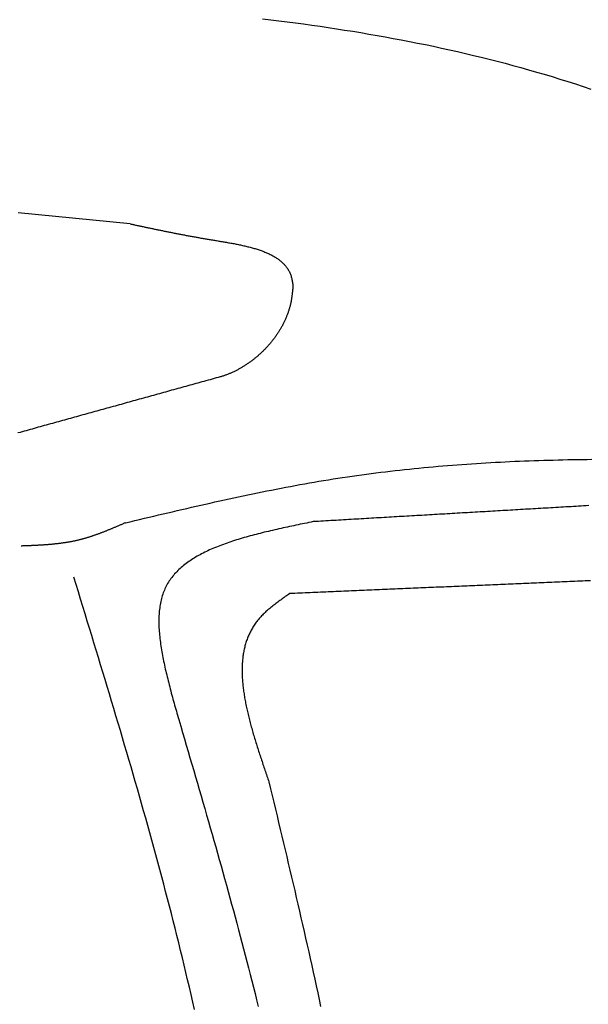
# Model space of a CAD drawing. Extents: x 715 to 7297, y 167 to 5810.
# Tile 84 of 92: x 5228 to 5472, y 4515 to 4939. Entities that reach past the tile are written whole.
import ezdxf

# ---------------------------------------------------------------- set-up
doc = ezdxf.new("R2010")
doc.units = 0
doc.layers.add('CAR', color=10, linetype='CONTINUOUS')

msp = doc.modelspace()

# ---------------------------------------------------------------- linework, layer by layer
at = {"layer": 'CAR'}
for points in [[(5332.11, 4939.87, 0), (5335.66, 4939.44, 0), (5339.2, 4939, 0), (5342.75, 4938.55, 0), (5346.28, 4938.09, 0), (5349.82, 4937.62, 0), (5353.34, 4937.13, 0), (5356.87, 4936.62, 0), (5360.39, 4936.11, 0), (5363.9, 4935.57, 0), (5367.41, 4935.03, 0), (5370.92, 4934.47, 0), (5374.42, 4933.89, 0), (5377.91, 4933.3, 0), (5381.4, 4932.69, 0), (5384.89, 4932.07, 0), (5388.37, 4931.43, 0), (5391.84, 4930.78, 0), (5395.31, 4930.11, 0), (5398.78, 4929.42, 0), (5402.24, 4928.72, 0), (5405.69, 4928, 0), (5409.14, 4927.26, 0), (5412.58, 4926.5, 0), (5416.01, 4925.72, 0), (5419.44, 4924.93, 0), (5422.87, 4924.12, 0), (5426.29, 4923.29, 0), (5429.7, 4922.44, 0), (5433.1, 4921.57, 0), (5436.5, 4920.69, 0), (5439.89, 4919.78, 0), (5443.28, 4918.85, 0), (5446.66, 4917.9, 0), (5450.03, 4916.94, 0), (5453.4, 4915.95, 0), (5456.76, 4914.94, 0), (5460.11, 4913.91, 0), (5463.46, 4912.86, 0), (5466.8, 4911.78, 0), (5470.13, 4910.69, 0), (5473.45, 4909.57, 0)], [(5275.2, 4851.51, 0), (5259.13, 4853.11, 0), (5243.05, 4854.71, 0), (5226.98, 4856.31, 0)], [(5275.2, 4851.51, 0), (5275.57, 4851.44, 0), (5275.94, 4851.36, 0), (5276.31, 4851.28, 0), (5276.68, 4851.2, 0), (5277.04, 4851.12, 0), (5277.41, 4851.04, 0), (5277.78, 4850.97, 0), (5278.15, 4850.89, 0), (5278.52, 4850.81, 0), (5278.89, 4850.73, 0), (5279.26, 4850.65, 0), (5279.62, 4850.57, 0), (5279.99, 4850.5, 0), (5280.36, 4850.42, 0), (5280.73, 4850.34, 0), (5281.1, 4850.26, 0), (5281.47, 4850.18, 0), (5281.85, 4850.1, 0), (5282.22, 4850.03, 0), (5282.59, 4849.95, 0), (5282.96, 4849.87, 0), (5283.33, 4849.79, 0), (5283.71, 4849.71, 0), (5284.08, 4849.64, 0), (5284.46, 4849.56, 0), (5284.83, 4849.48, 0), (5285.21, 4849.4, 0), (5285.58, 4849.32, 0), (5285.96, 4849.24, 0), (5286.34, 4849.17, 0), (5286.71, 4849.09, 0), (5287.09, 4849.01, 0), (5287.47, 4848.93, 0), (5287.85, 4848.85, 0), (5288.23, 4848.78, 0), (5288.62, 4848.7, 0), (5289, 4848.62, 0), (5289.38, 4848.54, 0), (5289.77, 4848.46, 0), (5290.15, 4848.39, 0), (5290.54, 4848.31, 0), (5290.92, 4848.23, 0), (5291.31, 4848.15, 0), (5291.7, 4848.08, 0), (5292.09, 4848, 0), (5292.48, 4847.92, 0), (5292.87, 4847.84, 0), (5293.26, 4847.76, 0), (5293.66, 4847.69, 0), (5294.05, 4847.61, 0), (5294.45, 4847.53, 0), (5294.84, 4847.45, 0), (5295.24, 4847.38, 0), (5295.64, 4847.3, 0), (5296.04, 4847.22, 0), (5296.44, 4847.14, 0), (5296.85, 4847.07, 0), (5297.25, 4846.99, 0), (5297.66, 4846.91, 0), (5298.06, 4846.84, 0), (5298.47, 4846.76, 0), (5298.88, 4846.68, 0), (5299.29, 4846.6, 0), (5299.7, 4846.53, 0), (5300.12, 4846.45, 0), (5300.53, 4846.37, 0), (5300.95, 4846.3, 0), (5301.37, 4846.22, 0), (5301.78, 4846.14, 0), (5302.21, 4846.07, 0), (5302.63, 4845.99, 0), (5303.05, 4845.91, 0), (5303.48, 4845.84, 0), (5303.9, 4845.76, 0), (5304.33, 4845.68, 0), (5304.76, 4845.61, 0), (5305.2, 4845.53, 0), (5305.63, 4845.45, 0), (5306.07, 4845.38, 0), (5306.5, 4845.3, 0), (5306.94, 4845.22, 0), (5307.38, 4845.15, 0), (5307.83, 4845.07, 0), (5308.27, 4844.99, 0), (5308.72, 4844.92, 0), (5309.16, 4844.84, 0), (5309.61, 4844.77, 0), (5310.07, 4844.69, 0), (5310.52, 4844.62, 0), (5310.98, 4844.54, 0), (5311.43, 4844.46, 0), (5311.89, 4844.39, 0), (5312.35, 4844.31, 0), (5312.82, 4844.24, 0), (5313.28, 4844.16, 0), (5313.74, 4844.08, 0), (5314.21, 4844, 0), (5314.68, 4843.93, 0), (5315.14, 4843.85, 0), (5315.61, 4843.77, 0), (5316.08, 4843.69, 0), (5316.55, 4843.61, 0), (5317.02, 4843.53, 0), (5317.49, 4843.44, 0), (5317.96, 4843.36, 0), (5318.43, 4843.28, 0), (5318.9, 4843.19, 0), (5319.37, 4843.1, 0), (5319.84, 4843.02, 0), (5320.31, 4842.93, 0), (5320.78, 4842.83, 0), (5321.24, 4842.74, 0), (5321.71, 4842.65, 0), (5322.17, 4842.55, 0), (5322.64, 4842.46, 0), (5323.1, 4842.36, 0), (5323.56, 4842.25, 0), (5324.02, 4842.15, 0), (5324.48, 4842.05, 0), (5324.94, 4841.94, 0), (5325.39, 4841.83, 0), (5325.84, 4841.72, 0), (5326.29, 4841.61, 0), (5326.74, 4841.49, 0), (5327.19, 4841.37, 0), (5327.63, 4841.25, 0), (5328.07, 4841.13, 0), (5328.51, 4841, 0), (5328.94, 4840.87, 0), (5329.38, 4840.74, 0), (5329.81, 4840.61, 0), (5330.23, 4840.47, 0), (5330.65, 4840.33, 0), (5331.07, 4840.19, 0), (5331.49, 4840.04, 0), (5331.9, 4839.89, 0), (5332.3, 4839.74, 0), (5332.71, 4839.58, 0), (5333.11, 4839.42, 0), (5333.5, 4839.26, 0), (5333.89, 4839.1, 0), (5334.28, 4838.93, 0), (5334.66, 4838.75, 0), (5335.04, 4838.57, 0), (5335.41, 4838.39, 0), (5335.78, 4838.21, 0), (5336.14, 4838.02, 0), (5336.49, 4837.83, 0), (5336.84, 4837.63, 0), (5337.19, 4837.43, 0), (5337.53, 4837.22, 0), (5337.86, 4837.01, 0), (5338.19, 4836.8, 0), (5338.52, 4836.58, 0), (5338.83, 4836.36, 0), (5339.14, 4836.13, 0), (5339.45, 4835.9, 0), (5339.74, 4835.66, 0), (5340.03, 4835.42, 0), (5340.32, 4835.17, 0), (5340.59, 4834.92, 0), (5340.86, 4834.66, 0), (5341.13, 4834.4, 0), (5341.38, 4834.13, 0), (5341.63, 4833.86, 0), (5341.87, 4833.59, 0), (5342.11, 4833.3, 0), (5342.33, 4833.01, 0), (5342.55, 4832.72, 0), (5342.76, 4832.42, 0), (5342.96, 4832.12, 0), (5343.16, 4831.81, 0), (5343.34, 4831.49, 0), (5343.52, 4831.17, 0), (5343.69, 4830.84, 0), (5343.85, 4830.51, 0), (5344, 4830.17, 0), (5344.14, 4829.82, 0), (5344.27, 4829.47, 0), (5344.39, 4829.11, 0), (5344.51, 4828.74, 0), (5344.61, 4828.37, 0), (5344.71, 4828, 0), (5344.79, 4827.61, 0), (5344.87, 4827.22, 0), (5344.94, 4826.83, 0), (5345, 4826.43, 0), (5345.06, 4826.02, 0), (5345.12, 4825.62, 0), (5345.17, 4825.21, 0), (5345.22, 4824.8, 0)], [(5345.22, 4824.8, 0), (5345.19, 4824.48, 0), (5345.16, 4824.16, 0), (5345.13, 4823.84, 0), (5345.1, 4823.52, 0), (5345.07, 4823.2, 0), (5345.03, 4822.88, 0), (5345, 4822.55, 0), (5344.97, 4822.23, 0), (5344.93, 4821.91, 0), (5344.89, 4821.59, 0), (5344.86, 4821.27, 0), (5344.82, 4820.95, 0), (5344.78, 4820.63, 0), (5344.73, 4820.31, 0), (5344.69, 4819.99, 0), (5344.64, 4819.67, 0), (5344.59, 4819.35, 0), (5344.54, 4819.03, 0), (5344.48, 4818.71, 0), (5344.43, 4818.39, 0), (5344.37, 4818.07, 0), (5344.3, 4817.75, 0), (5344.24, 4817.44, 0), (5344.17, 4817.12, 0), (5344.09, 4816.8, 0), (5344.02, 4816.49, 0), (5343.94, 4816.17, 0), (5343.85, 4815.85, 0), (5343.77, 4815.54, 0), (5343.68, 4815.22, 0), (5343.59, 4814.91, 0), (5343.49, 4814.59, 0), (5343.39, 4814.28, 0), (5343.29, 4813.97, 0), (5343.19, 4813.65, 0), (5343.08, 4813.34, 0), (5342.97, 4813.03, 0), (5342.86, 4812.72, 0), (5342.74, 4812.41, 0), (5342.62, 4812.1, 0), (5342.5, 4811.79, 0), (5342.38, 4811.48, 0), (5342.25, 4811.17, 0), (5342.12, 4810.87, 0), (5341.98, 4810.56, 0), (5341.85, 4810.26, 0), (5341.71, 4809.95, 0), (5341.57, 4809.65, 0), (5341.42, 4809.34, 0), (5341.28, 4809.04, 0), (5341.13, 4808.74, 0), (5340.97, 4808.44, 0), (5340.82, 4808.14, 0), (5340.66, 4807.84, 0), (5340.5, 4807.55, 0), (5340.34, 4807.25, 0), (5340.17, 4806.95, 0), (5340, 4806.66, 0), (5339.83, 4806.37, 0), (5339.66, 4806.07, 0), (5339.49, 4805.78, 0), (5339.31, 4805.49, 0), (5339.13, 4805.2, 0), (5338.94, 4804.91, 0), (5338.76, 4804.63, 0), (5338.57, 4804.34, 0), (5338.38, 4804.06, 0), (5338.19, 4803.77, 0), (5338, 4803.49, 0), (5337.8, 4803.21, 0), (5337.6, 4802.93, 0), (5337.4, 4802.65, 0), (5337.2, 4802.38, 0), (5336.99, 4802.1, 0), (5336.78, 4801.83, 0), (5336.57, 4801.55, 0), (5336.36, 4801.28, 0), (5336.15, 4801.01, 0), (5335.93, 4800.74, 0), (5335.71, 4800.48, 0), (5335.49, 4800.21, 0), (5335.27, 4799.95, 0), (5335.05, 4799.68, 0), (5334.82, 4799.42, 0), (5334.59, 4799.16, 0), (5334.36, 4798.9, 0), (5334.13, 4798.65, 0), (5333.9, 4798.39, 0), (5333.66, 4798.14, 0), (5333.42, 4797.89, 0), (5333.18, 4797.64, 0), (5332.94, 4797.39, 0), (5332.7, 4797.14, 0), (5332.46, 4796.9, 0), (5332.21, 4796.65, 0), (5331.96, 4796.41, 0), (5331.71, 4796.17, 0), (5331.46, 4795.94, 0), (5331.21, 4795.7, 0), (5330.95, 4795.47, 0), (5330.7, 4795.23, 0), (5330.44, 4795, 0), (5330.18, 4794.78, 0), (5329.92, 4794.55, 0), (5329.66, 4794.32, 0), (5329.39, 4794.1, 0), (5329.13, 4793.88, 0), (5328.86, 4793.66, 0), (5328.6, 4793.45, 0), (5328.33, 4793.23, 0), (5328.06, 4793.02, 0), (5327.78, 4792.81, 0), (5327.51, 4792.6, 0), (5327.23, 4792.39, 0), (5326.96, 4792.19, 0), (5326.68, 4791.99, 0), (5326.4, 4791.79, 0), (5326.12, 4791.59, 0), (5325.84, 4791.4, 0), (5325.56, 4791.2, 0), (5325.28, 4791.01, 0), (5324.99, 4790.82, 0), (5324.71, 4790.64, 0), (5324.42, 4790.46, 0), (5324.13, 4790.27, 0), (5323.84, 4790.09, 0), (5323.55, 4789.92, 0), (5323.26, 4789.74, 0), (5322.97, 4789.57, 0), (5322.68, 4789.4, 0), (5322.39, 4789.24, 0), (5322.09, 4789.07, 0), (5321.8, 4788.91, 0), (5321.5, 4788.75, 0), (5321.2, 4788.59, 0), (5320.9, 4788.44, 0), (5320.61, 4788.29, 0), (5320.31, 4788.14, 0), (5320.01, 4787.99, 0), (5319.71, 4787.85, 0), (5319.4, 4787.71, 0), (5319.1, 4787.57, 0), (5318.8, 4787.43, 0), (5318.49, 4787.3, 0), (5318.19, 4787.17, 0), (5317.89, 4787.04, 0), (5317.58, 4786.92, 0), (5317.27, 4786.8, 0), (5316.97, 4786.68, 0), (5316.66, 4786.56, 0), (5316.35, 4786.45, 0), (5316.04, 4786.34, 0), (5315.74, 4786.23, 0), (5315.43, 4786.13, 0), (5315.12, 4786.02, 0), (5314.81, 4785.93, 0), (5314.5, 4785.83, 0), (5314.19, 4785.74, 0), (5313.88, 4785.65, 0)], [(5313.88, 4785.65, 0), (5313.01, 4785.41, 0), (5312.14, 4785.17, 0), (5311.27, 4784.92, 0), (5310.4, 4784.68, 0), (5309.53, 4784.44, 0), (5308.66, 4784.2, 0), (5307.78, 4783.96, 0), (5306.91, 4783.72, 0), (5306.04, 4783.48, 0), (5305.17, 4783.23, 0), (5304.3, 4782.99, 0), (5303.43, 4782.75, 0), (5302.56, 4782.51, 0), (5301.69, 4782.27, 0), (5300.82, 4782.03, 0), (5299.95, 4781.79, 0), (5299.08, 4781.54, 0), (5298.21, 4781.3, 0), (5297.34, 4781.06, 0), (5296.47, 4780.82, 0), (5295.6, 4780.58, 0), (5294.73, 4780.34, 0), (5293.86, 4780.1, 0), (5292.99, 4779.86, 0), (5292.12, 4779.61, 0), (5291.25, 4779.37, 0), (5290.38, 4779.13, 0), (5289.51, 4778.89, 0), (5288.64, 4778.65, 0), (5287.77, 4778.41, 0), (5286.9, 4778.17, 0), (5286.03, 4777.92, 0), (5285.16, 4777.68, 0), (5284.29, 4777.44, 0), (5283.42, 4777.2, 0), (5282.55, 4776.96, 0), (5281.68, 4776.72, 0), (5280.81, 4776.48, 0), (5279.94, 4776.24, 0), (5279.07, 4775.99, 0), (5278.2, 4775.75, 0), (5277.33, 4775.51, 0), (5276.46, 4775.27, 0), (5275.59, 4775.03, 0), (5274.72, 4774.79, 0), (5273.85, 4774.55, 0), (5272.98, 4774.3, 0), (5272.11, 4774.06, 0), (5271.24, 4773.82, 0), (5270.37, 4773.58, 0), (5269.5, 4773.34, 0), (5268.63, 4773.1, 0), (5267.76, 4772.86, 0), (5266.89, 4772.61, 0), (5266.02, 4772.37, 0), (5265.15, 4772.13, 0), (5264.27, 4771.89, 0), (5263.4, 4771.65, 0), (5262.53, 4771.41, 0), (5261.66, 4771.17, 0), (5260.79, 4770.93, 0), (5259.92, 4770.68, 0), (5259.05, 4770.44, 0), (5258.18, 4770.2, 0), (5257.31, 4769.96, 0), (5256.44, 4769.72, 0), (5255.57, 4769.48, 0), (5254.7, 4769.24, 0), (5253.83, 4768.99, 0), (5252.96, 4768.75, 0), (5252.09, 4768.51, 0), (5251.22, 4768.27, 0), (5250.35, 4768.03, 0), (5249.48, 4767.79, 0), (5248.61, 4767.55, 0), (5247.74, 4767.31, 0), (5246.87, 4767.06, 0), (5246, 4766.82, 0), (5245.13, 4766.58, 0), (5244.26, 4766.34, 0), (5243.39, 4766.1, 0), (5242.52, 4765.86, 0), (5241.65, 4765.62, 0), (5240.78, 4765.37, 0), (5239.91, 4765.13, 0), (5239.04, 4764.89, 0), (5238.17, 4764.65, 0), (5237.3, 4764.41, 0), (5236.43, 4764.17, 0), (5235.56, 4763.93, 0), (5234.69, 4763.68, 0), (5233.82, 4763.44, 0), (5232.95, 4763.2, 0), (5232.08, 4762.96, 0), (5231.21, 4762.72, 0), (5230.34, 4762.48, 0), (5229.47, 4762.24, 0), (5228.6, 4762, 0), (5227.73, 4761.75, 0), (5226.86, 4761.51, 0)], [(5273.14, 4722.81, 0), (5275.16, 4723.29, 0), (5277.19, 4723.78, 0), (5279.21, 4724.26, 0), (5281.24, 4724.74, 0), (5283.26, 4725.22, 0), (5285.29, 4725.7, 0), (5287.31, 4726.17, 0), (5289.34, 4726.65, 0), (5291.37, 4727.13, 0), (5293.39, 4727.6, 0), (5295.42, 4728.07, 0), (5297.44, 4728.54, 0), (5299.47, 4729.01, 0), (5301.5, 4729.48, 0), (5303.53, 4729.94, 0), (5305.55, 4730.4, 0), (5307.58, 4730.86, 0), (5309.61, 4731.32, 0), (5311.64, 4731.77, 0), (5313.67, 4732.22, 0), (5315.7, 4732.67, 0), (5317.73, 4733.12, 0), (5319.76, 4733.56, 0), (5321.79, 4733.99, 0), (5323.82, 4734.42, 0), (5325.85, 4734.85, 0), (5327.88, 4735.28, 0), (5329.91, 4735.7, 0), (5331.95, 4736.11, 0), (5333.98, 4736.52, 0), (5336.01, 4736.93, 0), (5338.05, 4737.33, 0), (5340.08, 4737.72, 0), (5342.12, 4738.11, 0), (5344.15, 4738.5, 0), (5346.19, 4738.88, 0), (5348.23, 4739.25, 0), (5350.27, 4739.62, 0), (5352.31, 4739.98, 0), (5354.35, 4740.33, 0), (5356.39, 4740.68, 0), (5358.43, 4741.02, 0), (5360.47, 4741.35, 0), (5362.51, 4741.68, 0), (5364.56, 4742, 0), (5366.6, 4742.31, 0), (5368.65, 4742.62, 0), (5370.69, 4742.92, 0), (5372.74, 4743.21, 0), (5374.79, 4743.49, 0), (5376.84, 4743.77, 0), (5378.89, 4744.04, 0), (5380.94, 4744.31, 0), (5382.99, 4744.56, 0), (5385.04, 4744.81, 0), (5387.09, 4745.06, 0), (5389.14, 4745.29, 0), (5391.2, 4745.52, 0), (5393.25, 4745.75, 0), (5395.31, 4745.97, 0), (5397.37, 4746.18, 0), (5399.42, 4746.38, 0), (5401.48, 4746.58, 0), (5403.54, 4746.78, 0), (5405.6, 4746.96, 0), (5407.66, 4747.14, 0), (5409.72, 4747.32, 0), (5411.78, 4747.49, 0), (5413.84, 4747.65, 0), (5415.9, 4747.81, 0), (5417.96, 4747.96, 0), (5420.03, 4748.11, 0), (5422.09, 4748.25, 0), (5424.16, 4748.38, 0), (5426.22, 4748.51, 0), (5428.29, 4748.64, 0), (5430.35, 4748.76, 0), (5432.42, 4748.87, 0), (5434.49, 4748.98, 0), (5436.56, 4749.08, 0), (5438.63, 4749.18, 0), (5440.7, 4749.28, 0), (5442.77, 4749.36, 0), (5444.84, 4749.45, 0), (5446.91, 4749.53, 0), (5448.98, 4749.6, 0), (5451.05, 4749.67, 0), (5453.13, 4749.74, 0), (5455.2, 4749.8, 0), (5457.27, 4749.85, 0), (5459.35, 4749.91, 0), (5461.42, 4749.95, 0), (5463.5, 4750, 0), (5465.57, 4750.04, 0), (5467.65, 4750.07, 0), (5469.73, 4750.1, 0), (5471.8, 4750.13, 0), (5473.88, 4750.15, 0)], [(5472.51, 4730.2, 0), (5471.42, 4730.13, 0), (5470.33, 4730.07, 0), (5469.25, 4730.01, 0), (5468.16, 4729.94, 0), (5467.07, 4729.88, 0), (5465.98, 4729.82, 0), (5464.9, 4729.75, 0), (5463.81, 4729.69, 0), (5462.72, 4729.63, 0), (5461.63, 4729.56, 0), (5460.55, 4729.5, 0), (5459.46, 4729.44, 0), (5458.37, 4729.37, 0), (5457.28, 4729.31, 0), (5456.2, 4729.25, 0), (5455.11, 4729.18, 0), (5454.02, 4729.12, 0), (5452.93, 4729.06, 0), (5451.85, 4728.99, 0), (5450.76, 4728.93, 0), (5449.67, 4728.87, 0), (5448.58, 4728.8, 0), (5447.5, 4728.74, 0), (5446.41, 4728.68, 0), (5445.32, 4728.61, 0), (5444.23, 4728.55, 0), (5443.15, 4728.49, 0), (5442.06, 4728.42, 0), (5440.97, 4728.36, 0), (5439.88, 4728.3, 0), (5438.8, 4728.23, 0), (5437.71, 4728.17, 0), (5436.62, 4728.11, 0), (5435.53, 4728.04, 0), (5434.44, 4727.98, 0), (5433.36, 4727.92, 0), (5432.27, 4727.85, 0), (5431.18, 4727.79, 0), (5430.09, 4727.73, 0), (5429.01, 4727.66, 0), (5427.92, 4727.6, 0), (5426.83, 4727.54, 0), (5425.74, 4727.47, 0), (5424.66, 4727.41, 0), (5423.57, 4727.35, 0), (5422.48, 4727.28, 0), (5421.39, 4727.22, 0), (5420.31, 4727.16, 0), (5419.22, 4727.09, 0), (5418.13, 4727.03, 0), (5417.04, 4726.97, 0), (5415.96, 4726.9, 0), (5414.87, 4726.84, 0), (5413.78, 4726.78, 0), (5412.69, 4726.71, 0), (5411.61, 4726.65, 0), (5410.52, 4726.59, 0), (5409.43, 4726.52, 0), (5408.34, 4726.46, 0), (5407.26, 4726.4, 0), (5406.17, 4726.34, 0), (5405.08, 4726.27, 0), (5403.99, 4726.21, 0), (5402.91, 4726.15, 0), (5401.82, 4726.08, 0), (5400.73, 4726.02, 0), (5399.64, 4725.96, 0), (5398.56, 4725.89, 0), (5397.47, 4725.83, 0), (5396.38, 4725.77, 0), (5395.29, 4725.7, 0), (5394.2, 4725.64, 0), (5393.12, 4725.58, 0), (5392.03, 4725.51, 0), (5390.94, 4725.45, 0), (5389.85, 4725.39, 0), (5388.77, 4725.32, 0), (5387.68, 4725.26, 0), (5386.59, 4725.2, 0), (5385.5, 4725.13, 0), (5384.42, 4725.07, 0), (5383.33, 4725.01, 0), (5382.24, 4724.94, 0), (5381.15, 4724.88, 0), (5380.07, 4724.82, 0), (5378.98, 4724.75, 0), (5377.89, 4724.69, 0), (5376.8, 4724.63, 0), (5375.72, 4724.56, 0), (5374.63, 4724.5, 0), (5373.54, 4724.44, 0), (5372.45, 4724.37, 0), (5371.37, 4724.31, 0), (5370.28, 4724.25, 0), (5369.19, 4724.18, 0), (5368.1, 4724.12, 0), (5367.02, 4724.06, 0), (5365.93, 4723.99, 0), (5364.84, 4723.93, 0), (5363.75, 4723.87, 0), (5362.67, 4723.8, 0), (5361.58, 4723.74, 0), (5360.49, 4723.68, 0), (5359.4, 4723.61, 0), (5358.32, 4723.55, 0), (5357.23, 4723.49, 0), (5356.14, 4723.42, 0), (5355.05, 4723.36, 0), (5353.96, 4723.3, 0)], [(5273.14, 4722.81, 0), (5272.87, 4722.7, 0), (5272.6, 4722.58, 0), (5272.33, 4722.46, 0), (5272.06, 4722.34, 0), (5271.79, 4722.23, 0), (5271.52, 4722.11, 0), (5271.25, 4721.99, 0), (5270.98, 4721.88, 0), (5270.71, 4721.76, 0), (5270.44, 4721.64, 0), (5270.17, 4721.53, 0), (5269.9, 4721.41, 0), (5269.62, 4721.3, 0), (5269.35, 4721.18, 0), (5269.08, 4721.06, 0), (5268.81, 4720.95, 0), (5268.54, 4720.83, 0), (5268.27, 4720.72, 0), (5268, 4720.61, 0), (5267.73, 4720.49, 0), (5267.46, 4720.38, 0), (5267.19, 4720.27, 0), (5266.92, 4720.15, 0), (5266.65, 4720.04, 0), (5266.38, 4719.93, 0), (5266.11, 4719.82, 0), (5265.83, 4719.71, 0), (5265.56, 4719.6, 0), (5265.29, 4719.49, 0), (5265.02, 4719.38, 0), (5264.75, 4719.27, 0), (5264.48, 4719.16, 0), (5264.2, 4719.05, 0), (5263.93, 4718.94, 0), (5263.66, 4718.84, 0), (5263.39, 4718.73, 0), (5263.11, 4718.63, 0), (5262.84, 4718.52, 0), (5262.57, 4718.42, 0), (5262.29, 4718.32, 0), (5262.02, 4718.21, 0), (5261.75, 4718.11, 0), (5261.47, 4718.01, 0), (5261.2, 4717.91, 0), (5260.93, 4717.81, 0), (5260.65, 4717.71, 0), (5260.38, 4717.61, 0), (5260.1, 4717.52, 0), (5259.83, 4717.42, 0), (5259.55, 4717.33, 0), (5259.28, 4717.23, 0), (5259, 4717.14, 0), (5258.73, 4717.04, 0), (5258.45, 4716.95, 0), (5258.18, 4716.86, 0), (5257.9, 4716.77, 0), (5257.62, 4716.68, 0), (5257.35, 4716.6, 0), (5257.07, 4716.51, 0), (5256.79, 4716.43, 0), (5256.51, 4716.34, 0), (5256.24, 4716.26, 0), (5255.96, 4716.18, 0), (5255.68, 4716.09, 0), (5255.4, 4716.01, 0), (5255.12, 4715.94, 0), (5254.84, 4715.86, 0), (5254.56, 4715.78, 0), (5254.28, 4715.71, 0), (5254, 4715.63, 0), (5253.72, 4715.56, 0), (5253.44, 4715.49, 0), (5253.16, 4715.42, 0), (5252.88, 4715.35, 0), (5252.6, 4715.28, 0), (5252.32, 4715.22, 0), (5252.04, 4715.15, 0), (5251.75, 4715.09, 0), (5251.47, 4715.03, 0), (5251.19, 4714.96, 0), (5250.91, 4714.91, 0), (5250.62, 4714.85, 0), (5250.34, 4714.79, 0), (5250.05, 4714.73, 0), (5249.77, 4714.68, 0), (5249.48, 4714.62, 0), (5249.2, 4714.57, 0), (5248.91, 4714.52, 0), (5248.63, 4714.47, 0), (5248.34, 4714.42, 0), (5248.06, 4714.37, 0), (5247.77, 4714.33, 0), (5247.49, 4714.28, 0), (5247.2, 4714.24, 0), (5246.91, 4714.19, 0), (5246.62, 4714.15, 0), (5246.34, 4714.11, 0), (5246.05, 4714.07, 0), (5245.76, 4714.03, 0), (5245.47, 4713.99, 0), (5245.19, 4713.95, 0), (5244.9, 4713.91, 0), (5244.61, 4713.88, 0), (5244.32, 4713.84, 0), (5244.03, 4713.81, 0), (5243.74, 4713.77, 0), (5243.45, 4713.74, 0), (5243.16, 4713.71, 0), (5242.87, 4713.68, 0), (5242.58, 4713.65, 0), (5242.29, 4713.62, 0), (5242, 4713.59, 0), (5241.71, 4713.56, 0), (5241.42, 4713.53, 0), (5241.13, 4713.51, 0), (5240.84, 4713.48, 0), (5240.55, 4713.45, 0), (5240.26, 4713.43, 0), (5239.96, 4713.41, 0), (5239.67, 4713.38, 0), (5239.38, 4713.36, 0), (5239.09, 4713.34, 0), (5238.8, 4713.32, 0), (5238.51, 4713.3, 0), (5238.21, 4713.27, 0), (5237.92, 4713.25, 0), (5237.63, 4713.24, 0), (5237.34, 4713.22, 0), (5237.04, 4713.2, 0), (5236.75, 4713.18, 0), (5236.46, 4713.16, 0), (5236.16, 4713.15, 0), (5235.87, 4713.13, 0), (5235.58, 4713.11, 0), (5235.28, 4713.1, 0), (5234.99, 4713.08, 0), (5234.7, 4713.07, 0), (5234.4, 4713.05, 0), (5234.11, 4713.04, 0), (5233.82, 4713.02, 0), (5233.52, 4713.01, 0), (5233.23, 4713, 0), (5232.93, 4712.98, 0), (5232.64, 4712.97, 0), (5232.35, 4712.96, 0), (5232.05, 4712.95, 0), (5231.76, 4712.93, 0), (5231.46, 4712.92, 0), (5231.17, 4712.91, 0), (5230.87, 4712.9, 0), (5230.58, 4712.89, 0), (5230.29, 4712.87, 0), (5229.99, 4712.86, 0), (5229.7, 4712.85, 0), (5229.4, 4712.84, 0), (5229.11, 4712.83, 0), (5228.81, 4712.82, 0), (5228.52, 4712.81, 0), (5228.22, 4712.8, 0)], [(5353.96, 4723.3, 0), (5353.03, 4723.11, 0), (5352.1, 4722.91, 0), (5351.17, 4722.72, 0), (5350.24, 4722.53, 0), (5349.31, 4722.34, 0), (5348.38, 4722.15, 0), (5347.45, 4721.95, 0), (5346.52, 4721.76, 0), (5345.59, 4721.57, 0), (5344.67, 4721.37, 0), (5343.74, 4721.17, 0), (5342.82, 4720.98, 0), (5341.9, 4720.78, 0), (5340.99, 4720.58, 0), (5340.07, 4720.38, 0), (5339.16, 4720.17, 0), (5338.25, 4719.97, 0), (5337.34, 4719.76, 0), (5336.44, 4719.56, 0), (5335.54, 4719.35, 0), (5334.64, 4719.13, 0), (5333.74, 4718.92, 0), (5332.85, 4718.71, 0), (5331.97, 4718.49, 0), (5331.08, 4718.27, 0), (5330.2, 4718.05, 0), (5329.33, 4717.82, 0), (5328.46, 4717.59, 0), (5327.6, 4717.36, 0), (5326.73, 4717.13, 0), (5325.88, 4716.89, 0), (5325.03, 4716.66, 0), (5324.18, 4716.41, 0), (5323.34, 4716.17, 0), (5322.51, 4715.92, 0), (5321.68, 4715.67, 0), (5320.86, 4715.41, 0), (5320.04, 4715.15, 0), (5319.23, 4714.89, 0), (5318.43, 4714.63, 0), (5317.63, 4714.36, 0), (5316.84, 4714.08, 0), (5316.06, 4713.8, 0), (5315.28, 4713.52, 0), (5314.51, 4713.24, 0), (5313.75, 4712.94, 0), (5313, 4712.65, 0), (5312.25, 4712.35, 0), (5311.51, 4712.05, 0), (5310.78, 4711.74, 0), (5310.06, 4711.42, 0), (5309.35, 4711.1, 0), (5308.64, 4710.78, 0), (5307.95, 4710.45, 0), (5307.26, 4710.12, 0), (5306.58, 4709.78, 0), (5305.91, 4709.43, 0), (5305.25, 4709.08, 0), (5304.6, 4708.73, 0), (5303.96, 4708.37, 0), (5303.33, 4708, 0), (5302.71, 4707.63, 0), (5302.1, 4707.25, 0), (5301.5, 4706.86, 0), (5300.91, 4706.47, 0), (5300.33, 4706.08, 0), (5299.77, 4705.67, 0), (5299.21, 4705.26, 0), (5298.67, 4704.85, 0), (5298.13, 4704.42, 0), (5297.61, 4703.99, 0), (5297.1, 4703.56, 0), (5296.6, 4703.11, 0), (5296.11, 4702.66, 0), (5295.64, 4702.2, 0), (5295.18, 4701.74, 0), (5294.73, 4701.27, 0), (5294.29, 4700.79, 0), (5293.87, 4700.3, 0), (5293.46, 4699.8, 0), (5293.06, 4699.3, 0), (5292.68, 4698.79, 0), (5292.31, 4698.27, 0), (5291.95, 4697.75, 0), (5291.61, 4697.21, 0), (5291.28, 4696.67, 0), (5290.96, 4696.12, 0), (5290.66, 4695.56, 0), (5290.37, 4694.99, 0), (5290.1, 4694.42, 0), (5289.85, 4693.83, 0), (5289.61, 4693.24, 0), (5289.38, 4692.64, 0), (5289.16, 4692.03, 0), (5288.96, 4691.41, 0), (5288.78, 4690.78, 0), (5288.61, 4690.15, 0), (5288.45, 4689.51, 0), (5288.3, 4688.86, 0), (5288.17, 4688.21, 0), (5288.05, 4687.54, 0), (5287.94, 4686.87, 0), (5287.84, 4686.19, 0), (5287.76, 4685.51, 0), (5287.68, 4684.82, 0), (5287.62, 4684.12, 0), (5287.57, 4683.41, 0), (5287.53, 4682.7, 0), (5287.5, 4681.98, 0), (5287.49, 4681.26, 0), (5287.48, 4680.53, 0), (5287.48, 4679.8, 0), (5287.5, 4679.05, 0), (5287.52, 4678.31, 0), (5287.55, 4677.55, 0), (5287.6, 4676.79, 0), (5287.65, 4676.03, 0), (5287.71, 4675.26, 0), (5287.78, 4674.49, 0), (5287.85, 4673.71, 0), (5287.94, 4672.92, 0), (5288.03, 4672.14, 0), (5288.14, 4671.34, 0), (5288.25, 4670.54, 0), (5288.36, 4669.74, 0), (5288.49, 4668.94, 0), (5288.62, 4668.13, 0), (5288.76, 4667.31, 0), (5288.9, 4666.49, 0), (5289.05, 4665.67, 0), (5289.21, 4664.84, 0), (5289.38, 4664.02, 0), (5289.54, 4663.18, 0), (5289.72, 4662.35, 0), (5289.9, 4661.51, 0), (5290.08, 4660.67, 0), (5290.27, 4659.82, 0), (5290.47, 4658.98, 0), (5290.67, 4658.13, 0), (5290.87, 4657.27, 0), (5291.08, 4656.42, 0), (5291.29, 4655.56, 0), (5291.51, 4654.7, 0), (5291.73, 4653.84, 0), (5291.95, 4652.98, 0), (5292.17, 4652.11, 0), (5292.4, 4651.25, 0), (5292.63, 4650.38, 0), (5292.86, 4649.51, 0), (5293.1, 4648.64, 0), (5293.33, 4647.77, 0), (5293.57, 4646.89, 0), (5293.81, 4646.02, 0), (5294.05, 4645.15, 0), (5294.29, 4644.27, 0), (5294.54, 4643.4, 0), (5294.78, 4642.52, 0), (5295.02, 4641.65, 0), (5295.27, 4640.77, 0)], [(5302.81, 4513.24, 0), (5302.09, 4516.43, 0), (5301.36, 4519.61, 0), (5300.63, 4522.79, 0), (5299.89, 4525.97, 0), (5299.14, 4529.15, 0), (5298.38, 4532.33, 0), (5297.61, 4535.5, 0), (5296.84, 4538.68, 0), (5296.06, 4541.85, 0), (5295.27, 4545.02, 0), (5294.48, 4548.19, 0), (5293.67, 4551.36, 0), (5292.87, 4554.53, 0), (5292.05, 4557.7, 0), (5291.23, 4560.86, 0), (5290.4, 4564.03, 0), (5289.57, 4567.19, 0), (5288.73, 4570.35, 0), (5287.89, 4573.51, 0), (5287.03, 4576.67, 0), (5286.18, 4579.83, 0), (5285.32, 4582.99, 0), (5284.45, 4586.15, 0), (5283.58, 4589.3, 0), (5282.7, 4592.46, 0), (5281.82, 4595.61, 0), (5280.93, 4598.76, 0), (5280.04, 4601.91, 0), (5279.14, 4605.06, 0), (5278.25, 4608.21, 0), (5277.34, 4611.36, 0), (5276.43, 4614.51, 0), (5275.52, 4617.66, 0), (5274.61, 4620.81, 0), (5273.69, 4623.95, 0), (5272.76, 4627.1, 0), (5271.84, 4630.25, 0), (5270.91, 4633.39, 0), (5269.98, 4636.53, 0), (5269.04, 4639.68, 0), (5268.11, 4642.82, 0), (5267.17, 4645.96, 0), (5266.22, 4649.1, 0), (5265.28, 4652.25, 0), (5264.33, 4655.39, 0), (5263.38, 4658.53, 0), (5262.43, 4661.67, 0), (5261.48, 4664.81, 0), (5260.53, 4667.95, 0), (5259.57, 4671.09, 0), (5258.61, 4674.23, 0), (5257.66, 4677.37, 0), (5256.7, 4680.5, 0), (5255.74, 4683.64, 0), (5254.78, 4686.78, 0), (5253.82, 4689.92, 0), (5252.86, 4693.06, 0), (5251.89, 4696.2, 0), (5250.93, 4699.34, 0)], [(5473.24, 4697.85, 0), (5472.13, 4697.81, 0), (5471.03, 4697.76, 0), (5469.92, 4697.71, 0), (5468.82, 4697.66, 0), (5467.71, 4697.62, 0), (5466.6, 4697.57, 0), (5465.5, 4697.52, 0), (5464.39, 4697.48, 0), (5463.28, 4697.43, 0), (5462.18, 4697.38, 0), (5461.07, 4697.33, 0), (5459.97, 4697.29, 0), (5458.86, 4697.24, 0), (5457.75, 4697.19, 0), (5456.65, 4697.14, 0), (5455.54, 4697.1, 0), (5454.43, 4697.05, 0), (5453.33, 4697, 0), (5452.22, 4696.96, 0), (5451.12, 4696.91, 0), (5450.01, 4696.86, 0), (5448.9, 4696.81, 0), (5447.8, 4696.77, 0), (5446.69, 4696.72, 0), (5445.58, 4696.67, 0), (5444.48, 4696.63, 0), (5443.37, 4696.58, 0), (5442.27, 4696.53, 0), (5441.16, 4696.48, 0), (5440.05, 4696.44, 0), (5438.95, 4696.39, 0), (5437.84, 4696.34, 0), (5436.73, 4696.29, 0), (5435.63, 4696.25, 0), (5434.52, 4696.2, 0), (5433.42, 4696.15, 0), (5432.31, 4696.11, 0), (5431.2, 4696.06, 0), (5430.1, 4696.01, 0), (5428.99, 4695.96, 0), (5427.88, 4695.92, 0), (5426.78, 4695.87, 0), (5425.67, 4695.82, 0), (5424.57, 4695.78, 0), (5423.46, 4695.73, 0), (5422.35, 4695.68, 0), (5421.25, 4695.63, 0), (5420.14, 4695.59, 0), (5419.03, 4695.54, 0), (5417.93, 4695.49, 0), (5416.82, 4695.44, 0), (5415.71, 4695.4, 0), (5414.61, 4695.35, 0), (5413.5, 4695.3, 0), (5412.4, 4695.26, 0), (5411.29, 4695.21, 0), (5410.18, 4695.16, 0), (5409.08, 4695.11, 0), (5407.97, 4695.07, 0), (5406.86, 4695.02, 0), (5405.76, 4694.97, 0), (5404.65, 4694.93, 0), (5403.55, 4694.88, 0), (5402.44, 4694.83, 0), (5401.33, 4694.78, 0), (5400.23, 4694.74, 0), (5399.12, 4694.69, 0), (5398.01, 4694.64, 0), (5396.91, 4694.59, 0), (5395.8, 4694.55, 0), (5394.7, 4694.5, 0), (5393.59, 4694.45, 0), (5392.48, 4694.41, 0), (5391.38, 4694.36, 0), (5390.27, 4694.31, 0), (5389.16, 4694.26, 0), (5388.06, 4694.22, 0), (5386.95, 4694.17, 0), (5385.85, 4694.12, 0), (5384.74, 4694.08, 0), (5383.63, 4694.03, 0), (5382.53, 4693.98, 0), (5381.42, 4693.93, 0), (5380.31, 4693.89, 0), (5379.21, 4693.84, 0), (5378.1, 4693.79, 0), (5377, 4693.74, 0), (5375.89, 4693.7, 0), (5374.78, 4693.65, 0), (5373.68, 4693.6, 0), (5372.57, 4693.56, 0), (5371.46, 4693.51, 0), (5370.36, 4693.46, 0), (5369.25, 4693.41, 0), (5368.15, 4693.37, 0), (5367.04, 4693.32, 0), (5365.93, 4693.27, 0), (5364.83, 4693.23, 0), (5363.72, 4693.18, 0), (5362.61, 4693.13, 0), (5361.51, 4693.08, 0), (5360.4, 4693.04, 0), (5359.3, 4692.99, 0), (5358.19, 4692.94, 0), (5357.08, 4692.89, 0), (5355.98, 4692.85, 0), (5354.87, 4692.8, 0), (5353.76, 4692.75, 0), (5352.66, 4692.71, 0), (5351.55, 4692.66, 0), (5350.45, 4692.61, 0), (5349.34, 4692.56, 0), (5348.23, 4692.52, 0), (5347.13, 4692.47, 0), (5346.02, 4692.42, 0), (5344.91, 4692.38, 0), (5343.81, 4692.33, 0)], [(5343.81, 4692.33, 0), (5343.34, 4692, 0), (5342.87, 4691.67, 0), (5342.4, 4691.35, 0), (5341.93, 4691.02, 0), (5341.46, 4690.69, 0), (5341, 4690.36, 0), (5340.53, 4690.03, 0), (5340.07, 4689.7, 0), (5339.61, 4689.37, 0), (5339.16, 4689.03, 0), (5338.7, 4688.7, 0), (5338.25, 4688.36, 0), (5337.8, 4688.03, 0), (5337.36, 4687.69, 0), (5336.92, 4687.35, 0), (5336.48, 4687, 0), (5336.05, 4686.66, 0), (5335.63, 4686.31, 0), (5335.2, 4685.96, 0), (5334.79, 4685.61, 0), (5334.38, 4685.26, 0), (5333.97, 4684.9, 0), (5333.58, 4684.54, 0), (5333.19, 4684.18, 0), (5332.8, 4683.82, 0), (5332.42, 4683.45, 0), (5332.05, 4683.08, 0), (5331.69, 4682.7, 0), (5331.34, 4682.32, 0), (5330.99, 4681.94, 0), (5330.65, 4681.55, 0), (5330.32, 4681.17, 0), (5330, 4680.77, 0), (5329.69, 4680.37, 0), (5329.39, 4679.97, 0), (5329.09, 4679.57, 0), (5328.81, 4679.16, 0), (5328.53, 4678.75, 0), (5328.26, 4678.33, 0), (5327.99, 4677.92, 0), (5327.74, 4677.49, 0), (5327.49, 4677.07, 0), (5327.25, 4676.64, 0), (5327.02, 4676.2, 0), (5326.8, 4675.77, 0), (5326.58, 4675.33, 0), (5326.37, 4674.89, 0), (5326.17, 4674.44, 0), (5325.98, 4673.99, 0), (5325.79, 4673.54, 0), (5325.61, 4673.08, 0), (5325.44, 4672.62, 0), (5325.28, 4672.16, 0), (5325.12, 4671.69, 0), (5324.97, 4671.23, 0), (5324.83, 4670.75, 0), (5324.69, 4670.28, 0), (5324.56, 4669.8, 0), (5324.44, 4669.32, 0), (5324.33, 4668.84, 0), (5324.22, 4668.35, 0), (5324.11, 4667.86, 0), (5324.02, 4667.37, 0), (5323.93, 4666.87, 0), (5323.84, 4666.38, 0), (5323.77, 4665.87, 0), (5323.7, 4665.37, 0), (5323.63, 4664.86, 0), (5323.57, 4664.36, 0), (5323.52, 4663.84, 0), (5323.47, 4663.33, 0), (5323.43, 4662.81, 0), (5323.4, 4662.29, 0), (5323.37, 4661.77, 0), (5323.35, 4661.25, 0), (5323.33, 4660.72, 0), (5323.32, 4660.19, 0), (5323.31, 4659.66, 0), (5323.31, 4659.12, 0), (5323.31, 4658.59, 0), (5323.32, 4658.05, 0), (5323.34, 4657.51, 0), (5323.36, 4656.96, 0), (5323.38, 4656.42, 0), (5323.41, 4655.87, 0), (5323.45, 4655.32, 0), (5323.49, 4654.77, 0), (5323.53, 4654.21, 0), (5323.58, 4653.66, 0), (5323.64, 4653.1, 0), (5323.7, 4652.54, 0), (5323.76, 4651.97, 0), (5323.83, 4651.41, 0), (5323.9, 4650.84, 0), (5323.98, 4650.27, 0), (5324.06, 4649.7, 0), (5324.14, 4649.13, 0), (5324.23, 4648.56, 0), (5324.33, 4647.98, 0), (5324.42, 4647.4, 0), (5324.52, 4646.82, 0), (5324.63, 4646.24, 0), (5324.74, 4645.66, 0), (5324.85, 4645.07, 0), (5324.97, 4644.49, 0), (5325.09, 4643.9, 0), (5325.21, 4643.31, 0), (5325.34, 4642.72, 0), (5325.47, 4642.13, 0), (5325.6, 4641.53, 0), (5325.74, 4640.94, 0), (5325.88, 4640.34, 0), (5326.03, 4639.74, 0), (5326.17, 4639.14, 0), (5326.32, 4638.54, 0), (5326.48, 4637.94, 0), (5326.63, 4637.34, 0), (5326.79, 4636.73, 0), (5326.95, 4636.12, 0), (5327.11, 4635.52, 0), (5327.28, 4634.91, 0), (5327.45, 4634.3, 0), (5327.62, 4633.69, 0), (5327.8, 4633.08, 0), (5327.97, 4632.46, 0), (5328.15, 4631.85, 0), (5328.33, 4631.24, 0), (5328.51, 4630.62, 0), (5328.7, 4630, 0), (5328.89, 4629.39, 0), (5329.08, 4628.77, 0), (5329.27, 4628.15, 0), (5329.46, 4627.53, 0), (5329.65, 4626.91, 0), (5329.85, 4626.29, 0), (5330.05, 4625.67, 0), (5330.25, 4625.04, 0), (5330.45, 4624.42, 0), (5330.65, 4623.8, 0), (5330.85, 4623.17, 0), (5331.06, 4622.55, 0), (5331.26, 4621.92, 0), (5331.47, 4621.29, 0), (5331.68, 4620.67, 0), (5331.89, 4620.04, 0), (5332.1, 4619.41, 0), (5332.31, 4618.78, 0), (5332.52, 4618.16, 0), (5332.73, 4617.53, 0), (5332.95, 4616.9, 0), (5333.16, 4616.27, 0), (5333.38, 4615.64, 0), (5333.59, 4615.01, 0), (5333.81, 4614.38, 0), (5334.02, 4613.75, 0), (5334.24, 4613.12, 0), (5334.45, 4612.49, 0), (5334.67, 4611.86, 0), (5334.89, 4611.23, 0)], [(5295.27, 4640.77, 0), (5296.07, 4638.03, 0), (5296.88, 4635.3, 0), (5297.68, 4632.56, 0), (5298.48, 4629.82, 0), (5299.29, 4627.09, 0), (5300.09, 4624.35, 0), (5300.89, 4621.61, 0), (5301.69, 4618.88, 0), (5302.49, 4616.14, 0), (5303.29, 4613.4, 0), (5304.09, 4610.66, 0), (5304.88, 4607.92, 0), (5305.68, 4605.19, 0), (5306.47, 4602.45, 0), (5307.26, 4599.71, 0), (5308.05, 4596.97, 0), (5308.84, 4594.23, 0), (5309.62, 4591.49, 0), (5310.4, 4588.75, 0), (5311.18, 4586.01, 0), (5311.96, 4583.27, 0), (5312.74, 4580.53, 0), (5313.51, 4577.79, 0), (5314.28, 4575.04, 0), (5315.05, 4572.3, 0), (5315.81, 4569.56, 0), (5316.57, 4566.81, 0), (5317.33, 4564.07, 0), (5318.08, 4561.33, 0), (5318.83, 4558.58, 0), (5319.58, 4555.83, 0), (5320.32, 4553.09, 0), (5321.06, 4550.34, 0), (5321.79, 4547.59, 0), (5322.52, 4544.84, 0), (5323.25, 4542.09, 0), (5323.97, 4539.34, 0), (5324.68, 4536.59, 0), (5325.4, 4533.84, 0), (5326.1, 4531.09, 0), (5326.81, 4528.33, 0), (5327.5, 4525.58, 0), (5328.19, 4522.82, 0), (5328.88, 4520.07, 0), (5329.56, 4517.31, 0), (5330.24, 4514.55, 0)], [(5334.89, 4611.23, 0), (5335.58, 4608.3, 0), (5336.28, 4605.38, 0), (5336.97, 4602.45, 0), (5337.67, 4599.53, 0), (5338.37, 4596.6, 0), (5339.06, 4593.68, 0), (5339.75, 4590.75, 0), (5340.45, 4587.82, 0), (5341.14, 4584.9, 0), (5341.83, 4581.97, 0), (5342.52, 4579.04, 0), (5343.21, 4576.12, 0), (5343.9, 4573.19, 0), (5344.58, 4570.26, 0), (5345.26, 4567.33, 0), (5345.95, 4564.41, 0), (5346.63, 4561.48, 0), (5347.3, 4558.55, 0), (5347.98, 4555.62, 0), (5348.65, 4552.69, 0), (5349.32, 4549.76, 0), (5349.99, 4546.83, 0), (5350.66, 4543.9, 0), (5351.32, 4540.97, 0), (5351.98, 4538.04, 0), (5352.63, 4535.11, 0), (5353.29, 4532.17, 0), (5353.94, 4529.24, 0), (5354.58, 4526.31, 0), (5355.22, 4523.37, 0), (5355.86, 4520.44, 0), (5356.5, 4517.5, 0), (5357.13, 4514.57, 0)]]:
    msp.add_polyline3d(points, dxfattribs=at)

doc.saveas('drawing.dxf')
